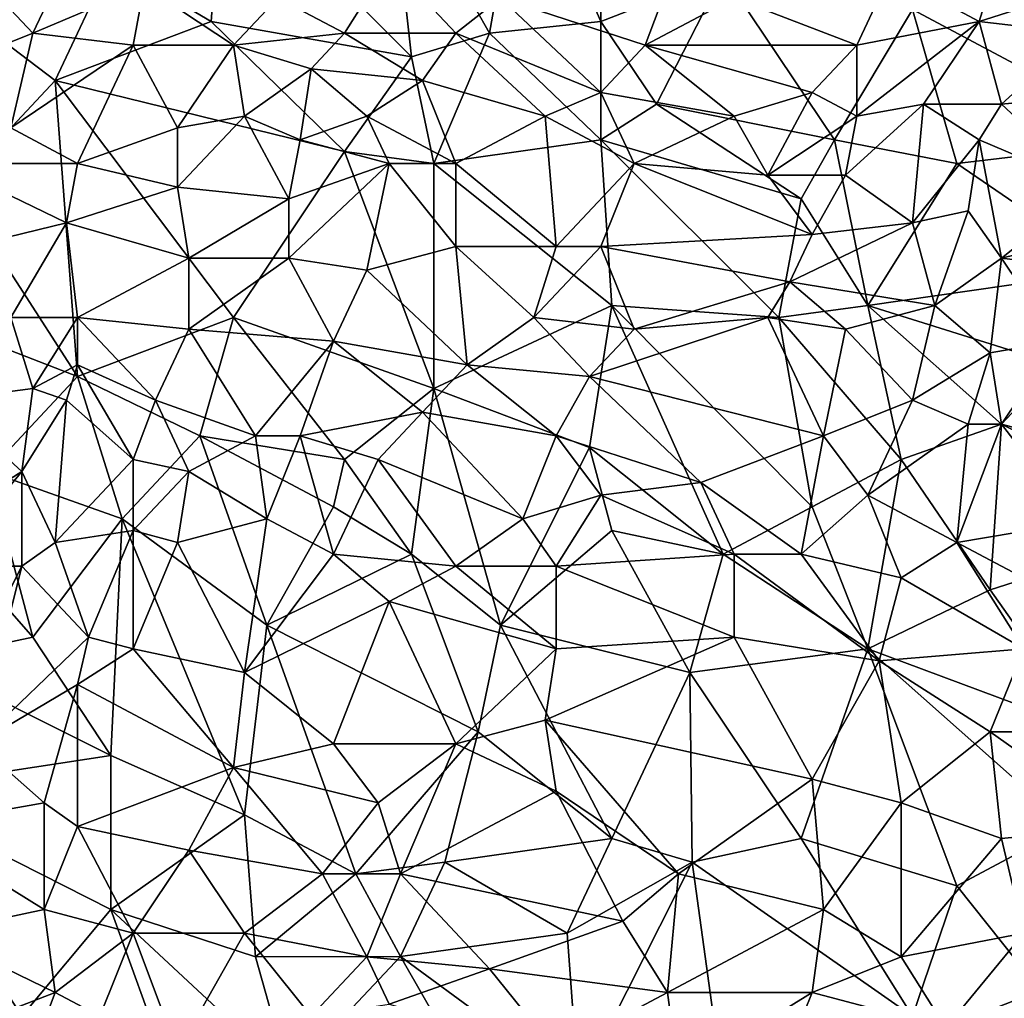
# Model space of a CAD drawing. Extents: x -0.375 to 0.375, y -0.309 to 0.309.
# Tile 112 of 226: x -0.125 to 0.062, y -0.136 to 0.049. Entities that reach past the tile are written whole.
import ezdxf

# ---------------------------------------------------------------- set-up
doc = ezdxf.new("R2010")
doc.units = 0

msp = doc.modelspace()

# ---------------------------------------------------------------- linework, layer by layer
for points in [[(-0.03584, 0.0467, 0.44463), (-0.05478, 0.08026, 0.4446), (-0.02952, 0.0825, 0.44461)], [(-0.01479, 0.04894, 0.44461), (-0.03584, 0.0467, 0.44463), (-0.02952, 0.0825, 0.44461)], [(-0.01479, 0.04894, 0.44461), (-0.02952, 0.0825, 0.44461), (-0.01479, 0.07131, 0.4446)], [(-0.08635, 0.07802, 0.44461), (-0.05478, 0.08026, 0.4446), (-0.05057, 0.04223, 0.44462)], [(-0.05057, 0.04223, 0.44462), (-0.05478, 0.08026, 0.4446), (-0.03584, 0.0467, 0.44463)], [(-0.10739, 0.06012, 0.44461), (-0.08635, 0.07802, 0.44461), (-0.08845, 0.04894, 0.44462)], [(-0.08845, 0.04894, 0.44462), (-0.08635, 0.07802, 0.44461), (-0.05057, 0.04223, 0.44462)], [(0.00836, 0.05789, 0.4446), (-0.01479, 0.04894, 0.44461), (-0.01479, 0.07131, 0.4446)], [(-0.13265, 0.04894, 0.44461), (-0.13686, 0.0646, 0.4446), (-0.10739, 0.06012, 0.44461)], [(-0.11792, 0.03775, 0.44461), (-0.13265, 0.04894, 0.44461), (-0.10739, 0.06012, 0.44461)], [(-0.12213, 0.0467, 0.57), (-0.11581, 0.06012, 0.56824), (-0.12844, 0.05341, 0.56863)], [(-0.12213, 0.0467, 0.57), (-0.10108, 0.05565, 0.56973), (-0.11581, 0.06012, 0.56824)], [(-0.10739, 0.06012, 0.44461), (-0.08845, 0.04894, 0.44462), (-0.11792, 0.03775, 0.44461)], [(-0.0632, 0.0467, 0.57239), (-0.05478, 0.06012, 0.57038), (-0.07582, 0.05341, 0.57104)], [(-0.0632, 0.0467, 0.57239), (-0.04215, 0.0467, 0.5727), (-0.05478, 0.06012, 0.57038)], [(-0.04215, 0.0467, 0.5727), (-0.03373, 0.05341, 0.5717), (-0.05478, 0.06012, 0.57038)], [(-0.00427, 0.03328, 0.44461), (-0.01479, 0.04894, 0.44461), (0.00836, 0.05789, 0.4446)], [(-0.00427, 0.03328, 0.44461), (0.00836, 0.05789, 0.4446), (0.02941, 0.02656, 0.4446)], [(0.02941, 0.02656, 0.4446), (0.00836, 0.05789, 0.4446), (0.04414, 0.05118, 0.44461)], [(0.03362, 0.04446, 0.57313), (0.03993, 0.05789, 0.57099), (0.01047, 0.05341, 0.57182)], [(0.05677, 0.04894, 0.57216), (0.03993, 0.05789, 0.57099), (0.03362, 0.04446, 0.57313)], [(0.05677, 0.04894, 0.57216), (0.05887, 0.05565, 0.57111), (0.03993, 0.05789, 0.57099)], [(0.09044, 0.02656, 0.4446), (0.04414, 0.05118, 0.44461), (0.09044, 0.05789, 0.44458)], [(-0.12213, 0.0467, 0.57), (-0.10318, 0.04446, 0.57128), (-0.10108, 0.05565, 0.56973)], [(-0.10318, 0.04446, 0.57128), (-0.08424, 0.04446, 0.57208), (-0.10108, 0.05565, 0.56973)], [(-0.08424, 0.04446, 0.57208), (-0.07582, 0.05341, 0.57104), (-0.10108, 0.05565, 0.56973)], [(-0.00637, 0.04446, 0.5732), (-0.00216, 0.05565, 0.57141), (-0.03373, 0.05341, 0.5717)], [(0.01047, 0.05341, 0.57182), (-0.00216, 0.05565, 0.57141), (-0.00637, 0.04446, 0.5732)], [(0.05677, 0.04894, 0.57216), (0.07781, 0.05565, 0.57062), (0.05887, 0.05565, 0.57111)], [(0.07571, 0.0467, 0.57201), (0.07781, 0.05565, 0.57062), (0.05677, 0.04894, 0.57216)], [(-0.12213, 0.0467, 0.57), (-0.12844, 0.05341, 0.56863), (-0.13896, 0.03999, 0.56975)], [(-0.08424, 0.04446, 0.57208), (-0.0632, 0.0467, 0.57239), (-0.07582, 0.05341, 0.57104)], [(-0.01479, 0.03551, 0.57446), (-0.03373, 0.05341, 0.5717), (-0.04215, 0.0467, 0.5727)], [(-0.01479, 0.03551, 0.57446), (-0.00637, 0.04446, 0.5732), (-0.03373, 0.05341, 0.5717)], [(0.03362, 0.04446, 0.57313), (0.01047, 0.05341, 0.57182), (-0.00637, 0.04446, 0.5732)], [(0.02941, 0.02656, 0.4446), (0.04414, 0.05118, 0.44461), (0.05256, 0.02209, 0.44461)], [(0.04414, 0.05118, 0.44461), (0.09044, 0.02656, 0.4446), (0.05256, 0.02209, 0.44461)], [(-0.13686, 0.01761, 0.4446), (-0.13265, 0.04894, 0.44461), (-0.11792, 0.03775, 0.44461)], [(-0.0632, 0.02433, 0.44462), (-0.11792, 0.03775, 0.44461), (-0.08845, 0.04894, 0.44462)], [(-0.0632, 0.02433, 0.44462), (-0.08845, 0.04894, 0.44462), (-0.05057, 0.04223, 0.44462)], [(-0.03584, 0.0467, 0.44463), (-0.01479, 0.04894, 0.44461), (-0.01479, 0.02656, 0.44461)], [(-0.01479, 0.02656, 0.44461), (-0.01479, 0.04894, 0.44461), (-0.00427, 0.03328, 0.44461)], [(0.03362, 0.03104, 0.57496), (0.05677, 0.04894, 0.57216), (0.03362, 0.04446, 0.57313)], [(0.04624, 0.03328, 0.57452), (0.05677, 0.04894, 0.57216), (0.03362, 0.03104, 0.57496)], [(0.04624, 0.03328, 0.57452), (0.06098, 0.03328, 0.57422), (0.05677, 0.04894, 0.57216)], [(0.07571, 0.0467, 0.57201), (0.05677, 0.04894, 0.57216), (0.06098, 0.03328, 0.57422)], [(-0.12213, 0.0467, 0.57), (-0.13896, 0.03999, 0.56975), (-0.12633, 0.0288, 0.57193)], [(-0.12633, 0.0288, 0.57193), (-0.10318, 0.04446, 0.57128), (-0.12213, 0.0467, 0.57)], [(-0.0632, 0.0467, 0.57239), (-0.08424, 0.04446, 0.57208), (-0.06951, 0.03999, 0.57315)], [(-0.06951, 0.03999, 0.57315), (-0.04846, 0.03775, 0.57389), (-0.0632, 0.0467, 0.57239)], [(-0.04846, 0.03775, 0.57389), (-0.04215, 0.0467, 0.5727), (-0.0632, 0.0467, 0.57239)], [(-0.04636, 0.02209, 0.44463), (-0.05057, 0.04223, 0.44462), (-0.03584, 0.0467, 0.44463)], [(-0.02531, 0.03104, 0.57497), (-0.04215, 0.0467, 0.5727), (-0.04846, 0.03775, 0.57389)], [(-0.01479, 0.02656, 0.44461), (-0.04636, 0.02209, 0.44463), (-0.03584, 0.0467, 0.44463)], [(-0.01479, 0.03551, 0.57446), (-0.04215, 0.0467, 0.5727), (-0.02531, 0.03104, 0.57497)], [(0.06098, 0.03328, 0.57422), (0.08413, 0.03551, 0.57324), (0.07571, 0.0467, 0.57201)], [(-0.10318, 0.04446, 0.57128), (-0.12633, 0.0288, 0.57193), (-0.11371, 0.02209, 0.57335)], [(-0.11371, 0.02209, 0.57335), (-0.09477, 0.0288, 0.57355), (-0.10318, 0.04446, 0.57128)], [(-0.09477, 0.0288, 0.57355), (-0.08424, 0.04446, 0.57208), (-0.10318, 0.04446, 0.57128)], [(-0.08214, 0.03104, 0.57382), (-0.08424, 0.04446, 0.57208), (-0.09477, 0.0288, 0.57355)], [(-0.08214, 0.03104, 0.57382), (-0.06951, 0.03999, 0.57315), (-0.08424, 0.04446, 0.57208)], [(-0.01479, 0.03551, 0.57446), (0.01047, 0.03104, 0.57505), (-0.00637, 0.04446, 0.5732)], [(-0.00637, 0.04446, 0.5732), (0.0252, 0.03551, 0.57443), (0.03362, 0.04446, 0.57313)], [(0.01047, 0.03104, 0.57505), (0.0252, 0.03551, 0.57443), (-0.00637, 0.04446, 0.5732)], [(0.03362, 0.04446, 0.57313), (0.0252, 0.03551, 0.57443), (0.03362, 0.03104, 0.57496)], [(-0.04636, 0.02209, 0.44463), (-0.0632, 0.02433, 0.44462), (-0.05057, 0.04223, 0.44462)], [(-0.08214, 0.03104, 0.57382), (-0.07161, 0.02656, 0.57468), (-0.06951, 0.03999, 0.57315)], [(-0.05899, 0.03104, 0.57452), (-0.06951, 0.03999, 0.57315), (-0.07161, 0.02656, 0.57468)], [(-0.05899, 0.03104, 0.57452), (-0.04846, 0.03775, 0.57389), (-0.06951, 0.03999, 0.57315)], [(-0.11371, -0.01819, 0.44461), (-0.13686, 0.01761, 0.4446), (-0.11792, 0.03775, 0.44461)], [(-0.08424, -0.007, 0.44462), (-0.11792, 0.03775, 0.44461), (-0.0632, 0.02433, 0.44462)], [(-0.11371, -0.01819, 0.44461), (-0.11792, 0.03775, 0.44461), (-0.08424, -0.007, 0.44462)], [(-0.04215, 0.02209, 0.57577), (-0.04846, 0.03775, 0.57389), (-0.05899, 0.03104, 0.57452)], [(-0.04215, 0.02209, 0.57577), (-0.02531, 0.03104, 0.57497), (-0.04846, 0.03775, 0.57389)], [(-0.02531, 0.03104, 0.57497), (-0.00848, 0.02209, 0.576), (-0.01479, 0.03551, 0.57446)], [(-0.00848, 0.02209, 0.576), (0.01047, 0.03104, 0.57505), (-0.01479, 0.03551, 0.57446)], [(0.01047, 0.03104, 0.57505), (0.01678, 0.01985, 0.57622), (0.0252, 0.03551, 0.57443)], [(0.01678, 0.01985, 0.57622), (0.03362, 0.03104, 0.57496), (0.0252, 0.03551, 0.57443)], [(0.06098, 0.03328, 0.57422), (0.07781, 0.01761, 0.57542), (0.08413, 0.03551, 0.57324)], [(-0.01479, 0.02656, 0.44461), (-0.00427, 0.03328, 0.44461), (0.02309, 0.01538, 0.4446)], [(-0.00427, 0.03328, 0.44461), (0.02941, 0.02656, 0.4446), (0.02309, 0.01538, 0.4446)], [(0.03151, 0.01985, 0.57616), (0.04624, 0.03328, 0.57452), (0.03362, 0.03104, 0.57496)], [(0.03151, 0.01985, 0.57616), (0.04414, 0.0109, 0.57686), (0.04624, 0.03328, 0.57452)], [(0.04414, 0.0109, 0.57686), (0.05677, 0.02656, 0.57512), (0.04624, 0.03328, 0.57452)], [(0.05677, 0.02656, 0.57512), (0.06098, 0.03328, 0.57422), (0.04624, 0.03328, 0.57452)], [(0.05677, 0.02656, 0.57512), (0.07781, 0.01761, 0.57542), (0.06098, 0.03328, 0.57422)], [(-0.08214, 0.03104, 0.57382), (-0.09477, 0.0288, 0.57355), (-0.09477, 0.01761, 0.57472)], [(-0.07372, 0.01538, 0.57572), (-0.08214, 0.03104, 0.57382), (-0.09477, 0.01761, 0.57472)], [(-0.07372, 0.01538, 0.57572), (-0.07161, 0.02656, 0.57468), (-0.08214, 0.03104, 0.57382)], [(-0.07161, 0.02656, 0.57468), (-0.05478, 0.02209, 0.57556), (-0.05899, 0.03104, 0.57452)], [(-0.05478, 0.02209, 0.57556), (-0.04215, 0.02209, 0.57577), (-0.05899, 0.03104, 0.57452)], [(-0.04215, 0.02209, 0.57577), (-0.02321, 0.00643, 0.57734), (-0.02531, 0.03104, 0.57497)], [(-0.02321, 0.00643, 0.57734), (-0.00848, 0.02209, 0.576), (-0.02531, 0.03104, 0.57497)], [(-0.00848, 0.02209, 0.576), (0.01678, 0.01985, 0.57622), (0.01047, 0.03104, 0.57505)], [(0.03151, 0.01985, 0.57616), (0.03362, 0.03104, 0.57496), (0.01678, 0.01985, 0.57622)], [(-0.13896, 0.02209, 0.5718), (-0.11371, 0.02209, 0.57335), (-0.12633, 0.0288, 0.57193)], [(-0.09477, 0.01761, 0.57472), (-0.09477, 0.0288, 0.57355), (-0.11371, 0.02209, 0.57335)], [(-0.07372, 0.01538, 0.57572), (-0.05478, 0.02209, 0.57556), (-0.07161, 0.02656, 0.57468)], [(-0.01269, -0.00476, 0.4446), (-0.04636, 0.02209, 0.44463), (-0.01479, 0.02656, 0.44461)], [(-0.01479, 0.02656, 0.44461), (0.02309, 0.01538, 0.4446), (0.01888, -0.007, 0.4446)], [(0.01888, -0.007, 0.4446), (-0.01269, -0.00476, 0.4446), (-0.01479, 0.02656, 0.44461)], [(0.02309, 0.01538, 0.4446), (0.02941, 0.02656, 0.4446), (0.03572, -0.00476, 0.44461)], [(0.03572, -0.00476, 0.44461), (0.02941, 0.02656, 0.4446), (0.05256, 0.02209, 0.44461)], [(0.04414, 0.0109, 0.57686), (0.05466, 0.01314, 0.57649), (0.05677, 0.02656, 0.57512)], [(0.05256, 0.02209, 0.44461), (0.09044, 0.02656, 0.4446), (0.08202, 0.00195, 0.44461)], [(0.05466, 0.01314, 0.57649), (0.06098, 0.00419, 0.57711), (0.05677, 0.02656, 0.57512)], [(0.05677, 0.02656, 0.57512), (0.06098, 0.00419, 0.57711), (0.07781, 0.01761, 0.57542)], [(-0.04636, -0.02042, 0.44463), (-0.08424, -0.007, 0.44462), (-0.0632, 0.02433, 0.44462)], [(-0.04636, -0.02042, 0.44463), (-0.0632, 0.02433, 0.44462), (-0.04636, 0.02209, 0.44463)], [(-0.11581, 0.0109, 0.5743), (-0.13896, 0.02209, 0.5718), (-0.14317, 0.00419, 0.57315)], [(-0.11581, 0.0109, 0.5743), (-0.11371, 0.02209, 0.57335), (-0.13896, 0.02209, 0.5718)], [(-0.11581, 0.0109, 0.5743), (-0.09477, 0.01761, 0.57472), (-0.11371, 0.02209, 0.57335)], [(-0.07372, 0.00419, 0.57668), (-0.05478, 0.02209, 0.57556), (-0.07372, 0.01538, 0.57572)], [(-0.07372, 0.00419, 0.57668), (-0.05899, 0.00195, 0.57722), (-0.05478, 0.02209, 0.57556)], [(-0.05899, 0.00195, 0.57722), (-0.04215, 0.00643, 0.57714), (-0.05478, 0.02209, 0.57556)], [(-0.04215, 0.00643, 0.57714), (-0.04215, 0.02209, 0.57577), (-0.05478, 0.02209, 0.57556)], [(-0.01269, -0.00476, 0.4446), (-0.04636, -0.02042, 0.44463), (-0.04636, 0.02209, 0.44463)], [(-0.04215, 0.00643, 0.57714), (-0.02321, 0.00643, 0.57734), (-0.04215, 0.02209, 0.57577)], [(-0.01479, 0.00643, 0.57739), (-0.00848, 0.02209, 0.576), (-0.02321, 0.00643, 0.57734)], [(-0.01479, 0.00643, 0.57739), (0.0252, 0.00866, 0.57721), (-0.00848, 0.02209, 0.576)], [(0.0252, 0.00866, 0.57721), (0.01678, 0.01985, 0.57622), (-0.00848, 0.02209, 0.576)], [(0.08202, 0.00195, 0.44461), (0.03572, -0.00476, 0.44461), (0.05256, 0.02209, 0.44461)], [(0.0252, 0.00866, 0.57721), (0.03151, 0.01985, 0.57616), (0.01678, 0.01985, 0.57622)], [(0.0252, 0.00866, 0.57721), (0.04414, 0.0109, 0.57686), (0.03151, 0.01985, 0.57616)], [(-0.13686, -0.00924, 0.4446), (-0.13686, 0.01761, 0.4446), (-0.11371, -0.01819, 0.44461)], [(-0.09266, 0.00419, 0.576), (-0.09477, 0.01761, 0.57472), (-0.11581, 0.0109, 0.5743)], [(-0.09266, 0.00419, 0.576), (-0.07372, 0.01538, 0.57572), (-0.09477, 0.01761, 0.57472)], [(0.06098, 0.00419, 0.57711), (0.08834, 0.0109, 0.57566), (0.07781, 0.01761, 0.57542)], [(-0.07372, 0.01538, 0.57572), (-0.09266, 0.00419, 0.576), (-0.07372, 0.00419, 0.57668)], [(0.01888, -0.007, 0.4446), (0.02309, 0.01538, 0.4446), (0.03572, -0.00476, 0.44461)], [(0.04835, -0.00476, 0.578), (0.05466, 0.01314, 0.57649), (0.04414, 0.0109, 0.57686)], [(0.04835, -0.00476, 0.578), (0.06098, 0.00419, 0.57711), (0.05466, 0.01314, 0.57649)], [(-0.11581, 0.0109, 0.5743), (-0.14317, 0.00419, 0.57315), (-0.12633, -0.007, 0.57514)], [(-0.12633, -0.007, 0.57514), (-0.11371, -0.007, 0.57587), (-0.11581, 0.0109, 0.5743)], [(-0.11371, -0.007, 0.57587), (-0.09266, 0.00419, 0.576), (-0.11581, 0.0109, 0.5743)], [(0.02099, -0.00029, 0.57793), (0.04414, 0.0109, 0.57686), (0.0252, 0.00866, 0.57721)], [(0.04835, -0.00476, 0.578), (0.04414, 0.0109, 0.57686), (0.02099, -0.00029, 0.57793)], [(0.07992, 0.00195, 0.57673), (0.08834, 0.0109, 0.57566), (0.06098, 0.00419, 0.57711)], [(0.02099, -0.00029, 0.57793), (0.0252, 0.00866, 0.57721), (-0.01479, 0.00643, 0.57739)], [(-0.04005, -0.01595, 0.57875), (-0.04215, 0.00643, 0.57714), (-0.05899, 0.00195, 0.57722)], [(-0.04215, 0.00643, 0.57714), (-0.02742, -0.007, 0.57831), (-0.02321, 0.00643, 0.57734)], [(-0.02742, -0.007, 0.57831), (-0.04215, 0.00643, 0.57714), (-0.04005, -0.01595, 0.57875)], [(-0.01479, 0.00643, 0.57739), (-0.02321, 0.00643, 0.57734), (-0.02742, -0.007, 0.57831)], [(-0.00848, -0.00924, 0.57855), (-0.01479, 0.00643, 0.57739), (-0.02742, -0.007, 0.57831)], [(-0.00848, -0.00924, 0.57855), (0.02099, -0.00029, 0.57793), (-0.01479, 0.00643, 0.57739)], [(-0.11371, -0.007, 0.57587), (-0.09266, -0.00924, 0.577), (-0.09266, 0.00419, 0.576)], [(-0.09266, -0.00924, 0.577), (-0.07372, 0.00419, 0.57668), (-0.09266, 0.00419, 0.576)], [(-0.0653, -0.01147, 0.57801), (-0.07372, 0.00419, 0.57668), (-0.09266, -0.00924, 0.577)], [(-0.0653, -0.01147, 0.57801), (-0.05899, 0.00195, 0.57722), (-0.07372, 0.00419, 0.57668)], [(0.04835, -0.00476, 0.578), (0.05887, -0.01371, 0.57833), (0.06098, 0.00419, 0.57711)], [(0.05887, -0.01371, 0.57833), (0.0715, -0.01147, 0.57788), (0.06098, 0.00419, 0.57711)], [(0.0715, -0.01147, 0.57788), (0.07992, 0.00195, 0.57673), (0.06098, 0.00419, 0.57711)], [(-0.05899, 0.00195, 0.57722), (-0.0653, -0.01147, 0.57801), (-0.04005, -0.01595, 0.57875)], [(0.0715, -0.01595, 0.44461), (0.03572, -0.00476, 0.44461), (0.08202, 0.00195, 0.44461)], [(-0.00848, -0.00924, 0.57855), (0.01678, -0.007, 0.57841), (0.02099, -0.00029, 0.57793)], [(0.03151, -0.00924, 0.57847), (0.02099, -0.00029, 0.57793), (0.01678, -0.007, 0.57841)], [(0.03151, -0.00924, 0.57847), (0.04835, -0.00476, 0.578), (0.02099, -0.00029, 0.57793)], [(-0.01689, -0.03161, 0.44462), (-0.04636, -0.02042, 0.44463), (-0.01269, -0.00476, 0.4446)], [(0.00836, -0.05175, 0.4446), (-0.01689, -0.03161, 0.44462), (-0.01269, -0.00476, 0.4446)], [(0.0252, -0.0428, 0.4446), (-0.01269, -0.00476, 0.4446), (0.01888, -0.007, 0.4446)], [(0.00836, -0.05175, 0.4446), (-0.01269, -0.00476, 0.4446), (0.0252, -0.0428, 0.4446)], [(0.01888, -0.007, 0.4446), (0.03572, -0.00476, 0.44461), (0.04204, -0.03385, 0.44461)], [(0.04414, -0.02266, 0.57911), (0.04835, -0.00476, 0.578), (0.03151, -0.00924, 0.57847)], [(0.06098, -0.02714, 0.44461), (0.03572, -0.00476, 0.44461), (0.0715, -0.01595, 0.44461)], [(0.04204, -0.03385, 0.44461), (0.03572, -0.00476, 0.44461), (0.06098, -0.02714, 0.44461)], [(0.04414, -0.02266, 0.57911), (0.05887, -0.01371, 0.57833), (0.04835, -0.00476, 0.578)], [(-0.13896, -0.02266, 0.57533), (-0.12213, -0.02042, 0.57631), (-0.12633, -0.007, 0.57514)], [(-0.12633, -0.007, 0.57514), (-0.12213, -0.02042, 0.57631), (-0.11371, -0.007, 0.57587)], [(-0.12213, -0.02042, 0.57631), (-0.11371, -0.01595, 0.5765), (-0.11371, -0.007, 0.57587)], [(-0.09897, -0.02266, 0.5776), (-0.09266, -0.00924, 0.577), (-0.11371, -0.007, 0.57587)], [(-0.09897, -0.02266, 0.5776), (-0.11371, -0.007, 0.57587), (-0.11371, -0.01595, 0.5765)], [(-0.11371, -0.01819, 0.44461), (-0.08424, -0.007, 0.44462), (-0.09056, -0.02937, 0.44462)], [(-0.09056, -0.02937, 0.44462), (-0.08424, -0.007, 0.44462), (-0.0632, -0.03385, 0.44463)], [(-0.04636, -0.02042, 0.44463), (-0.0632, -0.03385, 0.44463), (-0.08424, -0.007, 0.44462)], [(-0.04005, -0.01595, 0.57875), (-0.01689, -0.01819, 0.57906), (-0.02742, -0.007, 0.57831)], [(-0.02742, -0.007, 0.57831), (-0.01689, -0.01819, 0.57906), (-0.00848, -0.00924, 0.57855)], [(-0.01689, -0.01819, 0.57906), (0.01678, -0.007, 0.57841), (-0.00848, -0.00924, 0.57855)], [(0.0273, -0.02937, 0.5796), (0.01678, -0.007, 0.57841), (-0.01689, -0.01819, 0.57906)], [(0.0273, -0.02937, 0.5796), (0.03151, -0.00924, 0.57847), (0.01678, -0.007, 0.57841)], [(0.0252, -0.0428, 0.4446), (0.01888, -0.007, 0.4446), (0.04204, -0.03385, 0.44461)], [(-0.13054, -0.03609, 0.4446), (-0.13686, -0.00924, 0.4446), (-0.11371, -0.01819, 0.44461)], [(-0.08003, -0.02937, 0.57866), (-0.09266, -0.00924, 0.577), (-0.09897, -0.02266, 0.5776)], [(-0.09266, -0.00924, 0.577), (-0.08003, -0.02937, 0.57866), (-0.0653, -0.01147, 0.57801)], [(0.0273, -0.02937, 0.5796), (0.04414, -0.02266, 0.57911), (0.03151, -0.00924, 0.57847)], [(-0.07161, -0.02937, 0.5789), (-0.0653, -0.01147, 0.57801), (-0.08003, -0.02937, 0.57866)], [(-0.07161, -0.02937, 0.5789), (-0.04846, -0.0249, 0.57915), (-0.0653, -0.01147, 0.57801)], [(-0.04846, -0.0249, 0.57915), (-0.04005, -0.01595, 0.57875), (-0.0653, -0.01147, 0.57801)], [(0.06098, -0.02714, 0.57903), (0.0715, -0.01147, 0.57788), (0.05887, -0.01371, 0.57833)], [(0.06098, -0.02714, 0.57903), (0.10307, -0.03832, 0.57837), (0.0715, -0.01147, 0.57788)], [(0.05466, -0.02714, 0.57917), (0.05887, -0.01371, 0.57833), (0.04414, -0.02266, 0.57911)], [(0.05466, -0.02714, 0.57917), (0.06098, -0.02714, 0.57903), (0.05887, -0.01371, 0.57833)], [(-0.11581, -0.02266, 0.5768), (-0.11371, -0.01595, 0.5765), (-0.12213, -0.02042, 0.57631)], [(-0.10318, -0.03385, 0.57802), (-0.11371, -0.01595, 0.5765), (-0.11581, -0.02266, 0.5768)], [(-0.10318, -0.03385, 0.57802), (-0.09897, -0.02266, 0.5776), (-0.11371, -0.01595, 0.5765)], [(-0.02321, -0.02937, 0.57964), (-0.04005, -0.01595, 0.57875), (-0.04846, -0.0249, 0.57915)], [(-0.02321, -0.02937, 0.57964), (-0.01689, -0.01819, 0.57906), (-0.04005, -0.01595, 0.57875)], [(0.07992, -0.05175, 0.4446), (0.06098, -0.02714, 0.44461), (0.0715, -0.01595, 0.44461)], [(-0.10529, -0.04504, 0.44461), (-0.13054, -0.03609, 0.4446), (-0.11371, -0.01819, 0.44461)], [(-0.09056, -0.02937, 0.44462), (-0.10529, -0.04504, 0.44461), (-0.11371, -0.01819, 0.44461)], [(-0.02321, -0.02937, 0.57964), (0.00415, -0.03822, 0.58009), (-0.01689, -0.01819, 0.57906)], [(0.00415, -0.03822, 0.58009), (0.0273, -0.02937, 0.5796), (-0.01689, -0.01819, 0.57906)], [(-0.12423, -0.03609, 0.57704), (-0.12213, -0.02042, 0.57631), (-0.13896, -0.02266, 0.57533)], [(-0.12423, -0.03609, 0.57704), (-0.11581, -0.02266, 0.5768), (-0.12213, -0.02042, 0.57631)], [(-0.05057, -0.05175, 0.44462), (-0.0632, -0.03385, 0.44463), (-0.04636, -0.02042, 0.44463)], [(-0.03373, -0.06517, 0.44461), (-0.05057, -0.05175, 0.44462), (-0.04636, -0.02042, 0.44463)], [(-0.03373, -0.06517, 0.44461), (-0.04636, -0.02042, 0.44463), (-0.01689, -0.03161, 0.44462)], [(-0.14528, -0.04951, 0.57624), (-0.12423, -0.03609, 0.57704), (-0.13896, -0.02266, 0.57533)], [(-0.11792, -0.04951, 0.57799), (-0.11581, -0.02266, 0.5768), (-0.12423, -0.03609, 0.57704)], [(-0.11792, -0.04951, 0.57799), (-0.10318, -0.03385, 0.57802), (-0.11581, -0.02266, 0.5768)], [(-0.10318, -0.03385, 0.57802), (-0.09266, -0.03609, 0.57857), (-0.09897, -0.02266, 0.5776)], [(-0.09266, -0.03609, 0.57857), (-0.08003, -0.02937, 0.57866), (-0.09897, -0.02266, 0.5776)], [(0.03572, -0.04056, 0.58004), (0.04414, -0.02266, 0.57911), (0.0273, -0.02937, 0.5796)], [(0.03572, -0.04056, 0.58004), (0.05466, -0.02714, 0.57917), (0.04414, -0.02266, 0.57911)], [(-0.05688, -0.03385, 0.57947), (-0.04846, -0.0249, 0.57915), (-0.07161, -0.02937, 0.5789)], [(-0.02952, -0.04504, 0.58034), (-0.04846, -0.0249, 0.57915), (-0.05688, -0.03385, 0.57947)], [(-0.02952, -0.04504, 0.58034), (-0.02321, -0.02937, 0.57964), (-0.04846, -0.0249, 0.57915)], [(0.03572, -0.04056, 0.58004), (0.05256, -0.04951, 0.58019), (0.05466, -0.02714, 0.57917)], [(0.04204, -0.03385, 0.44461), (0.06098, -0.02714, 0.44461), (0.05887, -0.05846, 0.44459)], [(0.05256, -0.04951, 0.58019), (0.06098, -0.02714, 0.57903), (0.05466, -0.02714, 0.57917)], [(0.09255, -0.0428, 0.57892), (0.06098, -0.02714, 0.57903), (0.05256, -0.04951, 0.58019)], [(0.07992, -0.05175, 0.4446), (0.05887, -0.05846, 0.44459), (0.06098, -0.02714, 0.44461)], [(0.06098, -0.02714, 0.57903), (0.09255, -0.0428, 0.57892), (0.10307, -0.03832, 0.57837)], [(-0.07793, -0.06517, 0.44461), (-0.10529, -0.04504, 0.44461), (-0.09056, -0.02937, 0.44462)], [(-0.07793, -0.04504, 0.57948), (-0.08003, -0.02937, 0.57866), (-0.09266, -0.03609, 0.57857)], [(-0.0653, -0.0428, 0.44462), (-0.09056, -0.02937, 0.44462), (-0.0632, -0.03385, 0.44463)], [(-0.07793, -0.06517, 0.44461), (-0.09056, -0.02937, 0.44462), (-0.0653, -0.0428, 0.44462)], [(-0.07793, -0.04504, 0.57948), (-0.07161, -0.02937, 0.5789), (-0.08003, -0.02937, 0.57866)], [(-0.07793, -0.04504, 0.57948), (-0.0653, -0.05175, 0.58008), (-0.07161, -0.02937, 0.5789)], [(-0.0653, -0.05175, 0.58008), (-0.05688, -0.03385, 0.57947), (-0.07161, -0.02937, 0.5789)], [(-0.02952, -0.04504, 0.58034), (-0.01479, -0.04056, 0.58021), (-0.02321, -0.02937, 0.57964)], [(-0.01479, -0.04056, 0.58021), (0.00415, -0.03822, 0.58009), (-0.02321, -0.02937, 0.57964)], [(0.00415, -0.03822, 0.58009), (0.02309, -0.05175, 0.58057), (0.0273, -0.02937, 0.5796)], [(0.03572, -0.04056, 0.58004), (0.0273, -0.02937, 0.5796), (0.02309, -0.05175, 0.58057)], [(-0.01269, -0.04727, 0.44461), (-0.03373, -0.06517, 0.44461), (-0.01689, -0.03161, 0.44462)], [(-0.01269, -0.04727, 0.44461), (-0.01689, -0.03161, 0.44462), (0.00836, -0.05175, 0.4446)], [(-0.15159, -0.03385, 0.44461), (-0.13054, -0.03609, 0.4446), (-0.12213, -0.06741, 0.44461)], [(-0.14317, -0.07189, 0.4446), (-0.15159, -0.03385, 0.44461), (-0.12213, -0.06741, 0.44461)], [(-0.10318, -0.04727, 0.57864), (-0.10318, -0.03385, 0.57802), (-0.11792, -0.04951, 0.57799)], [(-0.10318, -0.04727, 0.57864), (-0.09266, -0.03609, 0.57857), (-0.10318, -0.03385, 0.57802)], [(-0.05057, -0.05175, 0.44462), (-0.0653, -0.0428, 0.44462), (-0.0632, -0.03385, 0.44463)], [(-0.0653, -0.05175, 0.58008), (-0.04215, -0.05399, 0.58054), (-0.05688, -0.03385, 0.57947)], [(-0.02952, -0.04504, 0.58034), (-0.05688, -0.03385, 0.57947), (-0.04215, -0.05399, 0.58054)], [(0.03572, -0.06965, 0.4446), (0.0252, -0.0428, 0.4446), (0.04204, -0.03385, 0.44461)], [(0.05887, -0.05846, 0.44459), (0.03572, -0.06965, 0.4446), (0.04204, -0.03385, 0.44461)], [(-0.13896, -0.05399, 0.57687), (-0.12423, -0.03609, 0.57704), (-0.14528, -0.04951, 0.57624)], [(-0.13896, -0.05399, 0.57687), (-0.12423, -0.05399, 0.57781), (-0.12423, -0.03609, 0.57704)], [(-0.12213, -0.06741, 0.44461), (-0.13054, -0.03609, 0.4446), (-0.10529, -0.04504, 0.44461)], [(-0.12423, -0.05399, 0.57781), (-0.11792, -0.04951, 0.57799), (-0.12423, -0.03609, 0.57704)], [(-0.09477, -0.04951, 0.57908), (-0.09266, -0.03609, 0.57857), (-0.10318, -0.04727, 0.57864)], [(-0.09477, -0.04951, 0.57908), (-0.07793, -0.04504, 0.57948), (-0.09266, -0.03609, 0.57857)], [(0.01047, -0.05175, 0.58061), (0.00415, -0.03822, 0.58009), (-0.01479, -0.04056, 0.58021)], [(0.01047, -0.05175, 0.58061), (0.02309, -0.05175, 0.58057), (0.00415, -0.03822, 0.58009)], [(-0.02952, -0.04504, 0.58034), (-0.02321, -0.05399, 0.58068), (-0.01479, -0.04056, 0.58021)], [(-0.02321, -0.05399, 0.58068), (0.01047, -0.05175, 0.58061), (-0.01479, -0.04056, 0.58021)], [(0.04204, -0.05622, 0.58057), (0.03572, -0.04056, 0.58004), (0.02309, -0.05175, 0.58057)], [(0.04204, -0.05622, 0.58057), (0.05256, -0.04951, 0.58019), (0.03572, -0.04056, 0.58004)], [(-0.07793, -0.06517, 0.44461), (-0.0653, -0.0428, 0.44462), (-0.05057, -0.05175, 0.44462)], [(0.0252, -0.0428, 0.4446), (0.03572, -0.06965, 0.4446), (0.00836, -0.05175, 0.4446)], [(0.05256, -0.04951, 0.58019), (0.0694, -0.05846, 0.58017), (0.09255, -0.0428, 0.57892)], [(-0.10739, -0.08978, 0.4446), (-0.12213, -0.06741, 0.44461), (-0.10529, -0.04504, 0.44461)], [(-0.08214, -0.10097, 0.4446), (-0.10739, -0.08978, 0.4446), (-0.10529, -0.04504, 0.44461)], [(-0.08214, -0.10097, 0.4446), (-0.10529, -0.04504, 0.44461), (-0.07793, -0.06517, 0.44461)], [(-0.08214, -0.07412, 0.58028), (-0.07793, -0.04504, 0.57948), (-0.09477, -0.04951, 0.57908)], [(-0.07793, -0.04504, 0.57948), (-0.08214, -0.07412, 0.58028), (-0.0653, -0.05175, 0.58008)], [(-0.04215, -0.05399, 0.58054), (-0.02321, -0.05399, 0.58068), (-0.02952, -0.04504, 0.58034)], [(-0.1116, -0.06741, 0.57894), (-0.10318, -0.04727, 0.57864), (-0.11792, -0.04951, 0.57799)], [(-0.1116, -0.06741, 0.57894), (-0.10318, -0.06965, 0.5794), (-0.10318, -0.04727, 0.57864)], [(-0.10318, -0.04727, 0.57864), (-0.10318, -0.06965, 0.5794), (-0.09477, -0.04951, 0.57908)], [(-0.03373, -0.06517, 0.44461), (-0.01269, -0.04727, 0.44461), (0.00205, -0.07412, 0.4446)], [(0.00836, -0.05175, 0.4446), (0.00205, -0.07412, 0.4446), (-0.01269, -0.04727, 0.44461)], [(-0.1116, -0.06741, 0.57894), (-0.11792, -0.04951, 0.57799), (-0.12423, -0.05399, 0.57781)], [(-0.08214, -0.07412, 0.58028), (-0.09477, -0.04951, 0.57908), (-0.10318, -0.06965, 0.5794)], [(0.04204, -0.05622, 0.58057), (0.06519, -0.06965, 0.58062), (0.05256, -0.04951, 0.58019)], [(0.06519, -0.06965, 0.58062), (0.0694, -0.05846, 0.58017), (0.05256, -0.04951, 0.58019)], [(-0.08214, -0.07412, 0.58028), (-0.05478, -0.0607, 0.58056), (-0.0653, -0.05175, 0.58008)], [(-0.03794, -0.08531, 0.4446), (-0.07793, -0.06517, 0.44461), (-0.05057, -0.05175, 0.44462)], [(-0.05478, -0.0607, 0.58056), (-0.04215, -0.05399, 0.58054), (-0.0653, -0.05175, 0.58008)], [(-0.03794, -0.08531, 0.4446), (-0.05057, -0.05175, 0.44462), (-0.03373, -0.06517, 0.44461)], [(0.01047, -0.06741, 0.58104), (0.01047, -0.05175, 0.58061), (-0.02321, -0.05399, 0.58068)], [(0.00205, -0.07412, 0.4446), (0.00836, -0.05175, 0.4446), (0.03572, -0.06965, 0.4446)], [(0.01047, -0.05175, 0.58061), (0.03783, -0.07189, 0.58104), (0.02309, -0.05175, 0.58057)], [(0.01047, -0.06741, 0.58104), (0.03783, -0.07189, 0.58104), (0.01047, -0.05175, 0.58061)], [(0.03783, -0.07189, 0.58104), (0.04204, -0.05622, 0.58057), (0.02309, -0.05175, 0.58057)], [(0.07992, -0.05175, 0.4446), (0.07781, -0.08531, 0.44459), (0.05887, -0.05846, 0.44459)], [(-0.13896, -0.08307, 0.57793), (-0.12423, -0.05399, 0.57781), (-0.13896, -0.05399, 0.57687)], [(-0.13896, -0.08307, 0.57793), (-0.13265, -0.08755, 0.57846), (-0.12423, -0.05399, 0.57781)], [(-0.12423, -0.05399, 0.57781), (-0.13265, -0.08755, 0.57846), (-0.1116, -0.06741, 0.57894)], [(-0.02321, -0.06965, 0.58109), (-0.04215, -0.05399, 0.58054), (-0.05478, -0.0607, 0.58056)], [(-0.02321, -0.06965, 0.58109), (-0.02321, -0.05399, 0.58068), (-0.04215, -0.05399, 0.58054)], [(0.01047, -0.06741, 0.58104), (-0.02321, -0.05399, 0.58068), (-0.02321, -0.06965, 0.58109)], [(0.03783, -0.07189, 0.58104), (0.06519, -0.06965, 0.58062), (0.04204, -0.05622, 0.58057)], [(0.03572, -0.06965, 0.4446), (0.05887, -0.05846, 0.44459), (0.07781, -0.08531, 0.44459)], [(-0.0653, -0.08755, 0.58102), (-0.05478, -0.0607, 0.58056), (-0.08214, -0.07412, 0.58028)], [(-0.0653, -0.08755, 0.58102), (-0.04215, -0.08755, 0.58136), (-0.05478, -0.0607, 0.58056)], [(-0.04215, -0.08755, 0.58136), (-0.02321, -0.06965, 0.58109), (-0.05478, -0.0607, 0.58056)], [(-0.08214, -0.10097, 0.4446), (-0.07793, -0.06517, 0.44461), (-0.06109, -0.11216, 0.4446)], [(-0.06109, -0.11216, 0.4446), (-0.07793, -0.06517, 0.44461), (-0.03794, -0.08531, 0.4446)], [(-0.03794, -0.08531, 0.4446), (-0.03373, -0.06517, 0.44461), (-0.01269, -0.10545, 0.44459)], [(-0.01269, -0.10545, 0.44459), (-0.03373, -0.06517, 0.44461), (0.00205, -0.07412, 0.4446)], [(-0.10739, -0.08978, 0.4446), (-0.14317, -0.07189, 0.4446), (-0.12213, -0.06741, 0.44461)], [(-0.13265, -0.08755, 0.57846), (-0.11371, -0.07636, 0.57912), (-0.1116, -0.06741, 0.57894)], [(-0.11371, -0.07636, 0.57912), (-0.10318, -0.06965, 0.5794), (-0.1116, -0.06741, 0.57894)], [(-0.02531, -0.08307, 0.58138), (0.01047, -0.06741, 0.58104), (-0.02321, -0.06965, 0.58109)], [(-0.02531, -0.08307, 0.58138), (0.0252, -0.09426, 0.58156), (0.01047, -0.06741, 0.58104)], [(0.0252, -0.09426, 0.58156), (0.03783, -0.07189, 0.58104), (0.01047, -0.06741, 0.58104)], [(-0.08424, -0.09202, 0.58063), (-0.10318, -0.06965, 0.5794), (-0.11371, -0.07636, 0.57912)], [(-0.08424, -0.09202, 0.58063), (-0.08214, -0.07412, 0.58028), (-0.10318, -0.06965, 0.5794)], [(-0.02531, -0.08307, 0.58138), (-0.02321, -0.06965, 0.58109), (-0.04215, -0.08755, 0.58136)], [(0.02309, -0.10545, 0.44458), (0.00205, -0.07412, 0.4446), (0.03572, -0.06965, 0.4446)], [(0.05256, -0.1144, 0.44459), (0.02309, -0.10545, 0.44458), (0.03572, -0.06965, 0.4446)], [(0.0736, -0.10321, 0.44458), (0.03572, -0.06965, 0.4446), (0.07781, -0.08531, 0.44459)], [(0.05256, -0.1144, 0.44459), (0.03572, -0.06965, 0.4446), (0.0736, -0.10321, 0.44458)], [(0.05887, -0.08531, 0.58109), (0.06519, -0.06965, 0.58062), (0.03783, -0.07189, 0.58104)], [(0.05887, -0.08531, 0.58109), (0.07571, -0.08531, 0.58075), (0.06519, -0.06965, 0.58062)], [(-0.10739, -0.08978, 0.4446), (-0.15159, -0.0965, 0.4446), (-0.14317, -0.07189, 0.4446)], [(0.04204, -0.09873, 0.58152), (0.03783, -0.07189, 0.58104), (0.0252, -0.09426, 0.58156)], [(0.04204, -0.09873, 0.58152), (0.05887, -0.08531, 0.58109), (0.03783, -0.07189, 0.58104)], [(-0.08424, -0.09202, 0.58063), (-0.0653, -0.08755, 0.58102), (-0.08214, -0.07412, 0.58028)], [(-0.01269, -0.10545, 0.44459), (0.00205, -0.07412, 0.4446), (0.00248, -0.10992, 0.4446)], [(0.00205, -0.07412, 0.4446), (0.02309, -0.10545, 0.44458), (0.00248, -0.10992, 0.4446)], [(-0.13265, -0.08755, 0.57846), (-0.12002, -0.09873, 0.57939), (-0.11371, -0.07636, 0.57912)], [(-0.11371, -0.10321, 0.57977), (-0.11371, -0.07636, 0.57912), (-0.12002, -0.09873, 0.57939)], [(-0.11371, -0.10321, 0.57977), (-0.08424, -0.09202, 0.58063), (-0.11371, -0.07636, 0.57912)], [(-0.02321, -0.0965, 0.58162), (-0.02531, -0.08307, 0.58138), (-0.04215, -0.08755, 0.58136)], [(-0.00006, -0.11216, 0.58186), (0.0252, -0.09426, 0.58156), (-0.02531, -0.08307, 0.58138)], [(-0.02321, -0.0965, 0.58162), (-0.00006, -0.11216, 0.58186), (-0.02531, -0.08307, 0.58138)], [(-0.04425, -0.10992, 0.44461), (-0.06109, -0.11216, 0.4446), (-0.03794, -0.08531, 0.4446)], [(-0.04425, -0.10992, 0.44461), (-0.03794, -0.08531, 0.4446), (-0.01269, -0.10545, 0.44459)], [(0.04204, -0.09873, 0.58152), (0.06098, -0.10545, 0.58138), (0.05887, -0.08531, 0.58109)], [(0.08413, -0.10321, 0.58087), (0.07571, -0.08531, 0.58075), (0.05887, -0.08531, 0.58109)], [(0.06098, -0.10545, 0.58138), (0.08413, -0.10321, 0.58087), (0.05887, -0.08531, 0.58109)], [(-0.14528, -0.10321, 0.57813), (-0.12002, -0.09873, 0.57939), (-0.13265, -0.08755, 0.57846)], [(-0.05688, -0.09873, 0.58138), (-0.0653, -0.08755, 0.58102), (-0.08424, -0.09202, 0.58063)], [(-0.05688, -0.09873, 0.58138), (-0.04215, -0.08755, 0.58136), (-0.0653, -0.08755, 0.58102)], [(-0.05267, -0.11216, 0.5816), (-0.04215, -0.08755, 0.58136), (-0.05688, -0.09873, 0.58138)], [(-0.05267, -0.11216, 0.5816), (-0.02321, -0.0965, 0.58162), (-0.04215, -0.08755, 0.58136)], [(-0.10739, -0.11887, 0.4446), (-0.15159, -0.0965, 0.4446), (-0.10739, -0.08978, 0.4446)], [(-0.08214, -0.10097, 0.4446), (-0.10739, -0.11887, 0.4446), (-0.10739, -0.08978, 0.4446)], [(-0.09266, -0.10768, 0.58064), (-0.08424, -0.09202, 0.58063), (-0.11371, -0.10321, 0.57977)], [(-0.06741, -0.11216, 0.58135), (-0.08424, -0.09202, 0.58063), (-0.09266, -0.10768, 0.58064)], [(-0.06741, -0.11216, 0.58135), (-0.05688, -0.09873, 0.58138), (-0.08424, -0.09202, 0.58063)], [(0.0273, -0.11887, 0.58183), (0.0252, -0.09426, 0.58156), (-0.00006, -0.11216, 0.58186)], [(0.04204, -0.09873, 0.58152), (0.0252, -0.09426, 0.58156), (0.0273, -0.11887, 0.58183)], [(-0.10739, -0.11887, 0.4446), (-0.12423, -0.13901, 0.44459), (-0.15159, -0.0965, 0.4446)], [(-0.14738, -0.14343, 0.4446), (-0.15159, -0.0965, 0.4446), (-0.12423, -0.13901, 0.44459)], [(-0.05267, -0.11216, 0.5816), (-0.01058, -0.12111, 0.58197), (-0.02321, -0.0965, 0.58162)], [(-0.01058, -0.12111, 0.58197), (-0.00006, -0.11216, 0.58186), (-0.02321, -0.0965, 0.58162)], [(-0.12002, -0.11887, 0.57969), (-0.12002, -0.09873, 0.57939), (-0.14528, -0.10321, 0.57813)], [(-0.12002, -0.11887, 0.57969), (-0.11371, -0.10321, 0.57977), (-0.12002, -0.09873, 0.57939)], [(-0.06741, -0.11216, 0.58135), (-0.05267, -0.11216, 0.5816), (-0.05688, -0.09873, 0.58138)], [(0.0273, -0.11887, 0.58183), (0.04204, -0.12782, 0.58178), (0.04204, -0.09873, 0.58152)], [(0.04204, -0.12782, 0.58178), (0.06098, -0.10545, 0.58138), (0.04204, -0.09873, 0.58152)], [(-0.10739, -0.11887, 0.4446), (-0.08214, -0.10097, 0.4446), (-0.08003, -0.12782, 0.44459)], [(-0.08214, -0.10097, 0.4446), (-0.06109, -0.11216, 0.4446), (-0.08003, -0.12782, 0.44459)], [(-0.14107, -0.12335, 0.57871), (-0.12002, -0.11887, 0.57969), (-0.14528, -0.10321, 0.57813)], [(-0.12002, -0.11887, 0.57969), (-0.10318, -0.12335, 0.58044), (-0.11371, -0.10321, 0.57977)], [(-0.10318, -0.12335, 0.58044), (-0.09266, -0.10768, 0.58064), (-0.11371, -0.10321, 0.57977)], [(0.07571, -0.14348, 0.44459), (0.05256, -0.1144, 0.44459), (0.0736, -0.10321, 0.44458)], [(0.06519, -0.12335, 0.58145), (0.08413, -0.10321, 0.58087), (0.06098, -0.10545, 0.58138)], [(-0.04425, -0.10992, 0.44461), (-0.01269, -0.10545, 0.44459), (-0.0211, -0.12335, 0.44459)], [(-0.01269, -0.10545, 0.44459), (0.00248, -0.10992, 0.4446), (-0.0211, -0.12335, 0.44459)], [(0.04414, -0.13901, 0.44459), (0.00248, -0.10992, 0.4446), (0.02309, -0.10545, 0.44458)], [(0.04414, -0.13901, 0.44459), (0.02309, -0.10545, 0.44458), (0.05256, -0.1144, 0.44459)], [(0.06519, -0.12335, 0.58145), (0.06098, -0.10545, 0.58138), (0.04204, -0.12782, 0.58178)], [(-0.08214, -0.12335, 0.58111), (-0.09266, -0.10768, 0.58064), (-0.10318, -0.12335, 0.58044)], [(-0.09266, -0.10768, 0.58064), (-0.08214, -0.12335, 0.58111), (-0.06741, -0.11216, 0.58135)], [(-0.06109, -0.11216, 0.4446), (-0.04425, -0.10992, 0.44461), (-0.05267, -0.12778, 0.4446)], [(-0.05267, -0.12778, 0.4446), (-0.04425, -0.10992, 0.44461), (-0.0211, -0.12335, 0.44459)], [(0.00248, -0.10992, 0.4446), (-0.019, -0.15243, 0.4446), (-0.0211, -0.12335, 0.44459)], [(0.00836, -0.15243, 0.4446), (-0.019, -0.15243, 0.4446), (0.00248, -0.10992, 0.4446)], [(0.00836, -0.15243, 0.4446), (0.00248, -0.10992, 0.4446), (0.04414, -0.13901, 0.44459)], [(-0.05899, -0.12782, 0.58165), (-0.06741, -0.11216, 0.58135), (-0.08214, -0.12335, 0.58111)], [(-0.05267, -0.12778, 0.4446), (-0.08003, -0.12782, 0.44459), (-0.06109, -0.11216, 0.4446)], [(-0.05899, -0.12782, 0.58165), (-0.05267, -0.11216, 0.5816), (-0.06741, -0.11216, 0.58135)], [(-0.03584, -0.13006, 0.58192), (-0.05267, -0.11216, 0.5816), (-0.05899, -0.12782, 0.58165)], [(-0.03584, -0.13006, 0.58192), (-0.01058, -0.12111, 0.58197), (-0.05267, -0.11216, 0.5816)], [(-0.01058, -0.12111, 0.58197), (-0.00216, -0.13453, 0.58208), (-0.00006, -0.11216, 0.58186)], [(-0.00216, -0.13453, 0.58208), (0.0273, -0.11887, 0.58183), (-0.00006, -0.11216, 0.58186)], [(0.04414, -0.13901, 0.44459), (0.05256, -0.1144, 0.44459), (0.07571, -0.14348, 0.44459)], [(-0.14107, -0.12335, 0.57871), (-0.11792, -0.13453, 0.57988), (-0.12002, -0.11887, 0.57969)], [(-0.10739, -0.11887, 0.4446), (-0.09687, -0.14796, 0.4446), (-0.12423, -0.13901, 0.44459)], [(-0.10318, -0.12335, 0.58044), (-0.12002, -0.11887, 0.57969), (-0.11792, -0.13453, 0.57988)], [(-0.07372, -0.1502, 0.4446), (-0.10739, -0.11887, 0.4446), (-0.08003, -0.12782, 0.44459)], [(-0.09687, -0.14796, 0.4446), (-0.10739, -0.11887, 0.4446), (-0.07372, -0.1502, 0.4446)], [(0.0252, -0.13453, 0.58196), (0.0273, -0.11887, 0.58183), (-0.00216, -0.13453, 0.58208)], [(0.0252, -0.13453, 0.58196), (0.04204, -0.12782, 0.58178), (0.0273, -0.11887, 0.58183)], [(-0.01058, -0.12111, 0.58197), (-0.03584, -0.13006, 0.58192), (-0.00216, -0.13453, 0.58208)], [(-0.14107, -0.14348, 0.57877), (-0.11792, -0.13453, 0.57988), (-0.14107, -0.12335, 0.57871)], [(-0.1095, -0.13901, 0.58022), (-0.10318, -0.12335, 0.58044), (-0.11792, -0.13453, 0.57988)], [(-0.1095, -0.13901, 0.58022), (-0.09477, -0.14572, 0.58066), (-0.10318, -0.12335, 0.58044)], [(-0.09477, -0.14572, 0.58066), (-0.08214, -0.12335, 0.58111), (-0.10318, -0.12335, 0.58044)], [(-0.09477, -0.14572, 0.58066), (-0.06951, -0.13901, 0.58144), (-0.08214, -0.12335, 0.58111)], [(-0.06951, -0.13901, 0.58144), (-0.05899, -0.12782, 0.58165), (-0.08214, -0.12335, 0.58111)], [(-0.05267, -0.12778, 0.4446), (-0.0211, -0.12335, 0.44459), (-0.019, -0.15243, 0.4446)], [(0.05045, -0.14125, 0.58168), (0.06519, -0.12335, 0.58145), (0.04204, -0.12782, 0.58178)], [(0.05045, -0.14125, 0.58168), (0.08413, -0.12782, 0.58107), (0.06519, -0.12335, 0.58145)], [(-0.07372, -0.1502, 0.4446), (-0.08003, -0.12782, 0.44459), (-0.05267, -0.12778, 0.4446)], [(-0.02952, -0.1681, 0.4446), (-0.07372, -0.1502, 0.4446), (-0.05267, -0.12778, 0.4446)], [(-0.05478, -0.13677, 0.58172), (-0.05899, -0.12782, 0.58165), (-0.06951, -0.13901, 0.58144)], [(-0.05478, -0.13677, 0.58172), (-0.03584, -0.13006, 0.58192), (-0.05899, -0.12782, 0.58165)], [(-0.02952, -0.1681, 0.4446), (-0.05267, -0.12778, 0.4446), (-0.019, -0.15243, 0.4446)], [(0.05045, -0.14125, 0.58168), (0.04204, -0.12782, 0.58178), (0.0252, -0.13453, 0.58196)], [(0.0736, -0.15243, 0.58111), (0.08413, -0.12782, 0.58107), (0.05045, -0.14125, 0.58168)], [(-0.02321, -0.14572, 0.58196), (-0.03584, -0.13006, 0.58192), (-0.05478, -0.13677, 0.58172)], [(-0.02321, -0.14572, 0.58196), (-0.00216, -0.13453, 0.58208), (-0.03584, -0.13006, 0.58192)], [(-0.14107, -0.14348, 0.57877), (-0.12213, -0.14572, 0.57964), (-0.11792, -0.13453, 0.57988)], [(-0.12213, -0.14572, 0.57964), (-0.1095, -0.13901, 0.58022), (-0.11792, -0.13453, 0.57988)], [(-0.00006, -0.1502, 0.58194), (-0.00216, -0.13453, 0.58208), (-0.02321, -0.14572, 0.58196)], [(-0.00006, -0.1502, 0.58194), (0.0252, -0.13453, 0.58196), (-0.00216, -0.13453, 0.58208)], [(0.01888, -0.1502, 0.58188), (0.0252, -0.13453, 0.58196), (-0.00006, -0.1502, 0.58194)], [(0.01888, -0.1502, 0.58188), (0.05045, -0.14125, 0.58168), (0.0252, -0.13453, 0.58196)]]:
    msp.add_3dface(points)

doc.saveas('drawing.dxf')
